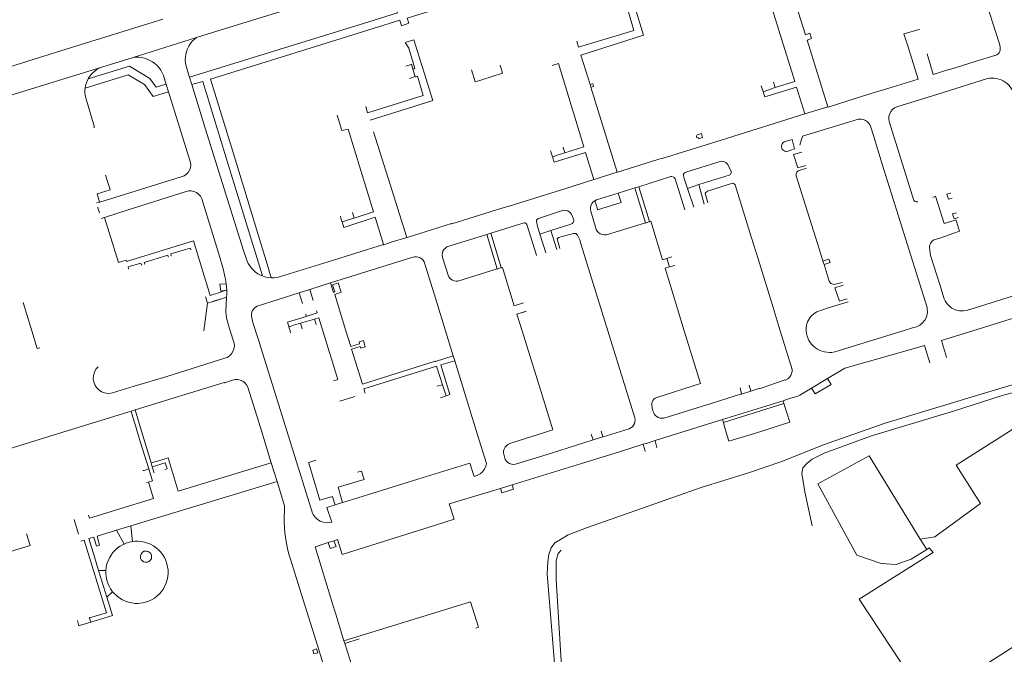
# Model space of a CAD drawing. Extents: x 145000 to 155000, y 457500 to 470000.
# Tile 134 of 256: x 152259 to 152577, y 461895 to 462101. Entities that reach past the tile are written whole.
import ezdxf

# ---------------------------------------------------------------- set-up
doc = ezdxf.new("R2010")
doc.units = 0
doc.header["$LTSCALE"] = 0.2
doc.header["$MEASUREMENT"] = 0
doc.layers.add('kant verharding', color=252, linetype='Continuous', lineweight=0)

msp = doc.modelspace()

# ---------------------------------------------------------------- linework, layer by layer
at = {"layer": 'kant verharding', "lineweight": 0}
for p, q in [((152371.77, 462099.91), (152313.87, 462081.97)), ((152384.71, 462099.41), (152382.43, 462098.61)), ((152322.72, 462096.83), (152316.14, 462094.85)), ((152544.8, 462095.95), (152546.21, 462091.47)), ((152316.14, 462094.85), (152295.61, 462088.33)), ((152386.4, 462094.09), (152383.85, 462093.25)), ((152546.21, 462091.47), (152546.22, 462091.37)), ((152295.61, 462088.33), (152285.51, 462085.19)), ((152415.08, 462083.24), (152414.23, 462085.91)), ((152313.87, 462081.97), (152313.58, 462082.93)), ((152408.32, 462081.11), (152415.08, 462083.24)), ((152307.06, 462077.27), (152306.32, 462079.65)), ((152314.61, 462079.58), (152313.87, 462081.97)), ((152384.98, 462081.56), (152386.85, 462082.15)), ((152443.32, 462079.61), (152443.59, 462078.71)), ((152502.62, 462080.41), (152503.21, 462078.59)), ((152499.31, 462077.3), (152498.66, 462079.21)), ((152539.59, 462078.34), (152533.48, 462076.45)), ((152512.8, 462070.1), (152485.67, 462061.6)), ((152485.67, 462061.6), (152466.68, 462055.71)), ((152431.17, 462056.23), (152430.54, 462058.15)), ((152434.61, 462059.4), (152435.2, 462057.54)), ((152328.24, 462056.51), (152338.92, 462021.58)), ((152474.27, 462051.22), (152474.07, 462051.17)), ((152474.27, 462051.22), (152474.07, 462051.17)), ((152457.84, 462046.17), (152452.42, 462044.5)), ((152459.08, 462046.57), (152457.84, 462046.17)), ((152478.47, 462047.24), (152474.83, 462046.02)), ((152476.87, 462039.98), (152474.83, 462046.02)), ((152478.47, 462047.24), (152480.24, 462040.97)), ((152445.36, 462040.37), (152444.85, 462042.04)), ((152452.96, 462042.79), (152452.42, 462044.5)), ((152452.96, 462042.79), (152453.28, 462041.74)), ((152293.69, 462038.97), (152286.35, 462036.65)), ((152366.55, 462038.24), (152367.08, 462036.43)), ((152445.75, 462039.34), (152445.36, 462040.37)), ((152286.35, 462036.65), (152285.35, 462036.32)), ((152430.63, 462032.37), (152432.58, 462026.28)), ((152411.24, 462031.5), (152409.94, 462031.11)), ((152468.11, 462023.4), (152469.8, 462023.9)), ((152468.98, 462020.64), (152468.11, 462023.4)), ((152644.76, 462024.13), (152567.09, 462000)), ((152338.92, 462021.58), (152340.3, 462017.12)), ((152470.68, 462021.11), (152468.98, 462020.64)), ((152325.87, 462013.14), (152325.69, 462015.22)), ((152325.87, 462013.14), (152325.69, 462013.08)), ((152352.73, 462013.34), (152349.26, 462012.23)), ((152359.43, 462015.47), (152352.73, 462013.34)), ((152353.84, 462009.78), (152352.73, 462013.34)), ((152319.64, 462008.91), (152319.06, 462010.96)), ((152350.38, 462008.78), (152349.26, 462012.23)), ((152262.84, 462000), (152260.11, 462009.12)), ((152319.64, 462008.91), (152318.44, 462000)), ((152565.95, 462006.88), (152566.04, 462006.85)), ((152354.29, 462003.8), (152349.76, 462002.49)), ((152351.43, 462005.38), (152351.61, 462004.64)), ((152354.79, 462002), (152354.29, 462003.8)), ((152346.36, 462000), (152346.5, 461999.38)), ((152349.76, 462002.49), (152350.32, 462000.59)), ((152399.09, 461991.92), (152396.6, 462000)), ((152399.58, 461990.32), (152399.09, 461991.92)), ((152514.94, 461981.46), (152520.08, 461984.56)), ((152393.77, 461982.07), (152395.62, 461982.57)), ((152396.82, 461978.91), (152395.62, 461982.57)), ((152367.3, 461978.72), (152362.5, 461977.24)), ((152395.91, 461978.64), (152394.95, 461978.37)), ((152507.19, 461977.87), (152505.72, 461977.37)), ((152505.72, 461977.37), (152486.13, 461971.26)), ((152505.72, 461977.37), (152505.98, 461976.47)), ((152296.26, 461974.39), (152294.99, 461974)), ((152295.22, 461973.16), (152294.99, 461974)), ((152297.99, 461968.59), (152296.26, 461974.39)), ((152301.44, 461957.28), (152297.99, 461968.59)), ((152340.29, 461957.31), (152336.76, 461968.77)), ((152486.13, 461971.26), (152464.36, 461964.48)), ((152486.41, 461970.34), (152486.13, 461971.26)), ((152444.36, 461964.77), (152443.73, 461966.53)), ((152300.71, 461955.36), (152297.95, 461964.16)), ((152303.46, 461957.89), (152301.44, 461957.28)), ((152301.8, 461956.02), (152301.44, 461957.28)), ((152302.43, 461954.09), (152301.8, 461956.02)), ((152342.15, 461951.31), (152340.29, 461957.31)), ((152354.73, 461958.17), (152352.41, 461957.4)), ((152352.46, 461957.17), (152352.41, 461957.4)), ((152369.5, 461954.61), (152368.21, 461954.27)), ((152342.15, 461951.31), (152294.92, 461936.93)), ((152300.57, 461951.08), (152299.97, 461950.98)), ((152344.51, 461943.42), (152342.15, 461951.31)), ((152418.19, 461950.22), (152414.37, 461949.04)), ((152360.55, 461944.95), (152360.49, 461945.15)), ((152277.98, 461934.21), (152276.54, 461938.98)), ((152294.92, 461936.93), (152290.22, 461935.5)), ((152292.77, 461931.04), (152290.22, 461935.5)), ((152361.72, 461932.49), (152360.56, 461932.06)), ((152550.08, 461932.65), (152552.14, 461929.29)), ((152284.49, 461922.49), (152287.12, 461913.93)), ((152288.98, 461915.58), (152287.12, 461913.93)), ((152287.12, 461913.93), (152288.95, 461907.97)), ((152288.95, 461907.97), (152281.91, 461905.82)), ((152281.91, 461905.82), (152281.54, 461907.09)), ((152364.06, 461898.94), (152363.79, 461899.8)), ((152364.06, 461898.94), (152368.65, 461900.36)), ((152366.3, 461891.75), (152364.06, 461898.94))]:
    msp.add_line(p, q, dxfattribs=at)
at = {"layer": 'kant verharding', "lineweight": 0, "flags": 128}
for points in [[(152559.34, 462084.38), (152567.84, 462087.09), (152574.18, 462088.97), (152574.27, 462088.95), (152574.8, 462089.21), (152575.2, 462089.51), (152575.52, 462089.89), (152575.76, 462090.32), (152575.9, 462090.8), (152575.94, 462091.3), (152575.86, 462091.87), (152575.57, 462093.04), (152570.55, 462108.96), (152566.28, 462122.94), (152564.22, 462129.47)], [(152450.42, 462120.21), (152450.03, 462121.5), (152439.85, 462118.35), (152424.76, 462113.67), (152384.18, 462101.09), (152384.71, 462099.41)], [(152454.54, 462115.39), (152460.62, 462095.58), (152440.34, 462089.14), (152443.32, 462079.61)], [(152520.28, 462072.33), (152520.21, 462072.39), (152513.48, 462093.99), (152514.91, 462094.44), (152514.37, 462096.16), (152512.94, 462095.71), (152508.37, 462110.31), (152528.68, 462116.66)], [(152377.6, 462113.85), (152381.08, 462102.79), (152371.77, 462099.91)], [(152503.21, 462078.59), (152509.52, 462080.56), (152501.13, 462107.66), (152499.18, 462106.95), (152497.69, 462111.81)], [(152363.88, 462109.54), (152363.79, 462109.57), (152322.72, 462096.83)], [(152455, 462103.26), (152455.62, 462103.41), (152457.47, 462097.11), (152439.59, 462091.65), (152439.02, 462093.63)], [(152305.23, 462100.75), (152275.74, 462091.59), (152263.35, 462087.68), (152249.84, 462083.49), (152247.42, 462082.87)], [(152382.43, 462098.61), (152381.85, 462100.37), (152362.92, 462094.5), (152320.6, 462081.38), (152328.24, 462056.51)], [(152549.82, 462097.4), (152549.69, 462097.4), (152544.8, 462095.95)], [(152316.14, 462094.85), (152315.42, 462094.25), (152314.76, 462093.57), (152314.17, 462092.82), (152313.66, 462092.01), (152313.24, 462091.16), (152312.91, 462090.26), (152312.67, 462089.34), (152312.53, 462088.39), (152312.5, 462087.44), (152312.63, 462085.98), (152313.58, 462082.93)], [(152386.4, 462094.09), (152392.56, 462074.4), (152384, 462071.72), (152372.2, 462068.11)], [(152383.61, 462093.18), (152384.71, 462091.32), (152386.73, 462084.75), (152386.3, 462084.61), (152386.09, 462084.52)], [(152546.22, 462091.37), (152549.35, 462081.33), (152539.59, 462078.34)], [(152559.34, 462084.38), (152559.27, 462084.42), (152554.28, 462082.84), (152552.27, 462089.51)], [(152306.32, 462079.65), (152305.45, 462082.5), (152305.06, 462083.39), (152304.58, 462084.22), (152304.02, 462085), (152303.37, 462085.71), (152302.66, 462086.36), (152301.89, 462086.92), (152301.05, 462087.41), (152300.18, 462087.8), (152299.26, 462088.1), (152298.32, 462088.3), (152297.37, 462088.4), (152296.41, 462088.4), (152295.61, 462088.33)], [(152386.09, 462084.52), (152385.71, 462085.96), (152385.66, 462086.13), (152385.46, 462086.07), (152384.14, 462085.66), (152383.75, 462085.57)], [(152435.2, 462057.54), (152441.3, 462059.42), (152433.1, 462086.39), (152431.06, 462085.73)], [(152285.51, 462085.19), (152255.43, 462075.9), (152243.37, 462072.23), (152221.52, 462065.45)], [(152306.32, 462079.65), (152306.23, 462079.68), (152303.03, 462078.71), (152301.05, 462081.53), (152294.48, 462085.49), (152281.1, 462081.42)], [(152285.51, 462085.19), (152284.7, 462084.85), (152283.94, 462084.43), (152283.23, 462083.92), (152282.57, 462083.35), (152281.97, 462082.71), (152281.45, 462082.02), (152281.1, 462081.42)], [(152386.85, 462082.15), (152386.17, 462084.28), (152386.09, 462084.52)], [(152405.01, 462084.36), (152406.22, 462080.44), (152408.32, 462081.11)], [(152307.06, 462077.27), (152302.07, 462075.74), (152299.28, 462079.61), (152294.08, 462082.69), (152280.1, 462078.39)], [(152281.1, 462081.42), (152280.63, 462080.48), (152280.34, 462079.65), (152280.1, 462078.39)], [(152337.44, 462017.71), (152326.47, 462053.39), (152318.17, 462080.63), (152314.61, 462079.58)], [(152337.44, 462017.71), (152336.81, 462017.97), (152335.99, 462018.41), (152335.23, 462018.94), (152334.53, 462019.54), (152333.89, 462020.21), (152333.33, 462020.94), (152332.84, 462021.72), (152332.45, 462022.55), (152331.18, 462026.27), (152325.63, 462044.19), (152318.95, 462065.49), (152314.61, 462079.58)], [(152386.85, 462082.15), (152386.94, 462082.13), (152387.52, 462082.3), (152389.41, 462076.08), (152371.37, 462070.46), (152370.81, 462072.48)], [(152443.59, 462078.71), (152444.47, 462078.96), (152444.2, 462079.84), (152443.32, 462079.61)], [(152583.62, 462066.39), (152580.71, 462075.82), (152579.97, 462077.51), (152579.6, 462078.18), (152579.17, 462078.81), (152578.67, 462079.39), (152578.11, 462079.92), (152577.51, 462080.39), (152576.85, 462080.78), (152576.16, 462081.11), (152575.44, 462081.37), (152574.69, 462081.55), (152573.93, 462081.65), (152573.17, 462081.67), (152572.4, 462081.61), (152571.82, 462081.51), (152557.18, 462076.91)], [(152282.81, 462065.66), (152283.19, 462065.86), (152280.2, 462075.61), (152280.1, 462076.19), (152280.03, 462077.06), (152280.04, 462077.93), (152280.1, 462078.39)], [(152284.85, 462041.57), (152311.14, 462049.73), (152312.15, 462050.12), (152312.84, 462050.59), (152313.42, 462051.2), (152313.86, 462051.91), (152314.15, 462052.7), (152314.26, 462053.53), (152314.2, 462054.37), (152307.06, 462077.27)], [(152443.59, 462078.71), (152452.1, 462051.31), (152452.18, 462051.28)], [(152512.8, 462070.1), (152510.09, 462078.74), (152499.85, 462075.6), (152499.32, 462077.25), (152499.31, 462077.3)], [(152503.21, 462078.59), (152499.32, 462077.25), (152499.31, 462077.3)], [(152533.48, 462076.45), (152529.07, 462075.05), (152528.98, 462075.06), (152520.28, 462072.33)], [(152557.18, 462076.91), (152542.51, 462072.43), (152541.76, 462072.05), (152541.1, 462071.52), (152540.56, 462070.87), (152540.18, 462070.13), (152539.95, 462069.32), (152539.9, 462068.48), (152540.03, 462067.64), (152547.39, 462043.85), (152547.85, 462042.48), (152548.01, 462042.15)], [(152520.28, 462072.33), (152520.21, 462072.39), (152512.8, 462070.1)], [(152367.08, 462036.43), (152373.33, 462038.47), (152365.09, 462065.12), (152363.06, 462064.7), (152361.61, 462069.65)], [(152534.06, 462065.8), (152533.84, 462066.44), (152533.46, 462067.05), (152532.97, 462067.58), (152532.38, 462067.99), (152531.71, 462068.27), (152531, 462068.4), (152530.12, 462068.36), (152511.99, 462062.87), (152511.11, 462059.98)], [(152384.16, 462030.13), (152384.09, 462030.19), (152378.74, 462047.29), (152373.35, 462064.28)], [(152477.96, 462063.34), (152479.32, 462063.77), (152479.69, 462062.49), (152478.36, 462062.06), (152478.24, 462062.44), (152477.86, 462062.32), (152477.68, 462062.9), (152477.96, 462063.34)], [(152544.57, 462000), (152547.9, 462001.04), (152548.93, 462001.31), (152549.93, 462001.81), (152550.81, 462002.51), (152551.52, 462003.37), (152552.03, 462004.37), (152552.21, 462004.9), (152552.39, 462006), (152552.34, 462007.12), (152552.27, 462007.51), (152537.79, 462053.87), (152534.99, 462063.13), (152534.06, 462065.8)], [(152506.06, 462061.07), (152505.65, 462060.73), (152505.44, 462060.44), (152505.3, 462060.11), (152505.24, 462059.77), (152505.24, 462059.41), (152505.32, 462059.06), (152505.47, 462058.74), (152505.68, 462058.46), (152505.95, 462058.23), (152506.26, 462058.05), (152506.78, 462057.92), (152507.08, 462057.94)], [(152507.08, 462057.94), (152509.46, 462058.8), (152508.7, 462061.83), (152506.06, 462061.07)], [(152444.61, 462048.89), (152444.54, 462048.95), (152441.87, 462057.59), (152431.7, 462054.5), (152431.17, 462056.18), (152431.17, 462056.23)], [(152435.2, 462057.54), (152432.41, 462056.62), (152431.91, 462056.45), (152431.17, 462056.18), (152431.17, 462056.23)], [(152513.1, 462053.43), (152510.53, 462052.69), (152509.14, 462057.03), (152511.75, 462057.77)], [(152466.68, 462055.71), (152466.59, 462055.76), (152452.18, 462051.28)], [(152474.27, 462051.22), (152485.33, 462054.7), (152485.81, 462054.78), (152486.29, 462054.76), (152486.77, 462054.64), (152487.2, 462054.43), (152487.59, 462054.12), (152487.9, 462053.74), (152488.96, 462051.53), (152488.98, 462051.15), (152488.82, 462050.72), (152488.68, 462050.54)], [(152452.18, 462051.28), (152452.1, 462051.31), (152446.25, 462049.48), (152444.61, 462048.89)], [(152474.07, 462051.17), (152473.78, 462050.98), (152473.58, 462050.67), (152473.52, 462050.31), (152473.61, 462049.6), (152473.72, 462049.17), (152474.83, 462046.02)], [(152518.6, 462022.59), (152516.8, 462028.18), (152509.95, 462050.13), (152509.91, 462050.43), (152509.94, 462050.73), (152510.03, 462051.02), (152510.18, 462051.28), (152510.38, 462051.5), (152510.62, 462051.68), (152513.32, 462052.58)], [(152284.85, 462041.57), (152284.77, 462041.62), (152283.99, 462044.21), (152288.26, 462045.53), (152286.74, 462050.34)], [(152444.61, 462048.89), (152444.54, 462048.95), (152438.2, 462046.83), (152438.11, 462046.86), (152437.18, 462046.57), (152417.16, 462040.31)], [(152473.99, 462039.09), (152470.84, 462049.06), (152470.51, 462049.52), (152470.29, 462049.69), (152469.75, 462049.86), (152469.46, 462049.86), (152469.15, 462049.8), (152459.08, 462046.57)], [(152488.68, 462050.54), (152488.3, 462050.29), (152478.47, 462047.24)], [(152504.8, 462000), (152502.51, 462007.49), (152497.64, 462023.2), (152495.42, 462030.38), (152490.21, 462047.18), (152490.03, 462047.42), (152489.7, 462047.63), (152489.32, 462047.69), (152489.09, 462047.65)], [(152325.69, 462015.22), (152325.37, 462017.14), (152324.78, 462020.03), (152323.57, 462024.09), (152317.81, 462042.68), (152317.38, 462043.46), (152316.8, 462044.12), (152316.09, 462044.65), (152315.29, 462045.02), (152314.43, 462045.22), (152313.55, 462045.23), (152312.77, 462045.07), (152293.69, 462038.97)], [(152461.29, 462034.83), (152461.22, 462034.89), (152457.84, 462046.17)], [(152462.57, 462035.23), (152462.5, 462035.28), (152459.08, 462046.57)], [(152489.09, 462047.65), (152481.26, 462045.13), (152480.56, 462044.43), (152481.42, 462041.34)], [(152284.85, 462041.57), (152284.77, 462041.62), (152283.82, 462041.31)], [(152444.85, 462042.04), (152444.35, 462041.64), (152443.95, 462041.15), (152443.66, 462040.58), (152443.49, 462039.97), (152443.45, 462039.33), (152443.56, 462038.65), (152445.34, 462032.75), (152445.67, 462032.2), (152446.11, 462031.73), (152446.63, 462031.36), (152447.22, 462031.11), (152447.85, 462030.98), (152448.5, 462031)], [(152444.85, 462042.04), (152445.42, 462042.33), (152452.42, 462044.5)], [(152453.28, 462041.74), (152453.37, 462041.45), (152445.78, 462039.04), (152445.73, 462039.2), (152445.75, 462039.34)], [(152548.01, 462042.15), (152548.36, 462041.81), (152548.82, 462041.64), (152549.23, 462041.66)], [(152561.62, 462035.84), (152557.74, 462034.66), (152555.01, 462043.49), (152554.12, 462043.12)], [(152560.34, 462042.81), (152559.21, 462042.5), (152558.7, 462044.15), (152559.78, 462044.44), (152559.85, 462044.41)], [(152284.74, 462038.13), (152284.25, 462039.76), (152284.26, 462039.9)], [(152417.16, 462040.31), (152417.06, 462040.32), (152414.92, 462039.6), (152414.83, 462039.63), (152398.65, 462034.57)], [(152427.14, 462031.29), (152426.42, 462033.4), (152425.97, 462035.28), (152426.05, 462035.73), (152426.32, 462036.12), (152426.67, 462036.34), (152434.45, 462038.9), (152435.11, 462038.97), (152435.64, 462038.91)], [(152435.64, 462038.91), (152436.15, 462038.73), (152436.6, 462038.46), (152436.99, 462038.09), (152437.3, 462037.64), (152438.09, 462035.86), (152438.07, 462035.39), (152437.92, 462035.03)], [(152562.28, 462036.59), (152561.01, 462036.21), (152560.52, 462037.77), (152561.77, 462038.17)], [(152325.69, 462013.08), (152322.92, 462012.18), (152322.33, 462011.99), (152321.75, 462011.8), (152321.16, 462011.61), (152320.57, 462011.42), (152315.1, 462029.05), (152293.49, 462022.39), (152293.33, 462022.8), (152290.9, 462022.03), (152286.35, 462036.65)], [(152363.17, 462035.24), (152363.13, 462035.35), (152362.77, 462036.42), (152362.61, 462037.01)], [(152376.63, 462027.8), (152376.56, 462027.86), (152373.88, 462036.74), (152363.69, 462033.42), (152363.17, 462035.18), (152363.17, 462035.24)], [(152367.08, 462036.43), (152365.16, 462035.85), (152363.26, 462035.24), (152363.17, 462035.18), (152363.17, 462035.24)], [(152437.92, 462035.03), (152437.57, 462034.67), (152437.15, 462034.49), (152430.63, 462032.37)], [(152462.57, 462035.23), (152462.5, 462035.28), (152461.29, 462034.83)], [(152468.11, 462023.4), (152466.73, 462022.93), (152462.92, 462035.39), (152462.57, 462035.23)], [(152561.71, 462035.62), (152562.75, 462032.21), (152560.92, 462031.55)], [(152398.65, 462034.57), (152398.56, 462034.62), (152386.27, 462030.83), (152384.16, 462030.13)], [(152426.07, 462024.29), (152426.06, 462024.42), (152422.9, 462034.35), (152422.69, 462034.67), (152422.38, 462034.87), (152422, 462034.92), (152411.24, 462031.5)], [(152430.63, 462032.37), (152427.14, 462031.24), (152427.14, 462031.29)], [(152448.5, 462031), (152448.98, 462031.09), (152461.22, 462034.89), (152461.29, 462034.83)], [(152384.16, 462030.13), (152384.09, 462030.19), (152379.01, 462028.6), (152376.63, 462027.8)], [(152409.94, 462031.11), (152397.63, 462027.36), (152397.08, 462027.12), (152396.55, 462026.73), (152396.11, 462026.25), (152395.78, 462025.68), (152395.58, 462025.06), (152395.51, 462024.4), (152395.59, 462023.69), (152397.42, 462017.97), (152397.7, 462017.42), (152398.08, 462016.94), (152398.31, 462016.73)], [(152413.33, 462019.93), (152413.26, 462019.99), (152409.94, 462031.11)], [(152414.69, 462020.35), (152414.62, 462020.41), (152411.24, 462031.5)], [(152428.99, 462025.19), (152427.14, 462031.24), (152427.14, 462031.29)], [(152449.04, 462000), (152440.41, 462027.83), (152440, 462029.42), (152439.31, 462030.93), (152438.96, 462031.25), (152438.69, 462031.39), (152438.39, 462031.47), (152437.95, 462031.48), (152433.1, 462030.17), (152432.71, 462029.75), (152433.61, 462026.59)], [(152560.92, 462031.55), (152556.41, 462029.95), (152554.48, 462029.34), (152554.02, 462029.06), (152553.64, 462028.7), (152553.33, 462028.26), (152553.13, 462027.77), (152553.03, 462027.24), (152553.02, 462026.89), (152553.21, 462025.03), (152553.36, 462024.28), (152556.38, 462014.9)], [(152314.32, 462026.17), (152314.11, 462026.75), (152307.83, 462024.84), (152307.96, 462024.27), (152308.02, 462024.21)], [(152376.63, 462027.8), (152376.56, 462027.86), (152358.69, 462022.26), (152343.22, 462017.52), (152342.22, 462017.27), (152341.31, 462017.15), (152340.3, 462017.12)], [(152307.05, 462023.89), (152306.98, 462023.94), (152306.82, 462024.48), (152299.21, 462022.11), (152299.36, 462021.61), (152299.44, 462021.58)], [(152396.6, 462000), (152393.36, 462010.54), (152389.67, 462022.23), (152389.34, 462022.77), (152388.91, 462023.23), (152388.39, 462023.59), (152387.8, 462023.83), (152387.18, 462023.95), (152386.55, 462023.94), (152386.02, 462023.82), (152359.43, 462015.47)], [(152518.95, 462021.39), (152518.95, 462021.44), (152520.89, 462022.02), (152520.54, 462023.16), (152518.6, 462022.53), (152518.6, 462022.59)], [(152518.95, 462021.39), (152518.95, 462021.44), (152518.6, 462022.53), (152518.6, 462022.59)], [(152298.4, 462021.24), (152298.33, 462021.29), (152298.14, 462021.85), (152294.04, 462020.63), (152294.18, 462020.01), (152294.27, 462020)], [(152398.31, 462016.73), (152398.82, 462016.39), (152399.39, 462016.16), (152400, 462016.05), (152400.62, 462016.08), (152413.26, 462019.99), (152413.33, 462019.93)], [(152414.69, 462020.35), (152414.62, 462020.41), (152413.33, 462019.93)], [(152421.86, 462009.01), (152421.78, 462009.03), (152421.15, 462008.83), (152418.84, 462008.09), (152415.01, 462020.5), (152414.69, 462020.35)], [(152468.98, 462020.64), (152467.57, 462020.22), (152473.79, 462000)], [(152524.84, 462015.64), (152522.68, 462015.02), (152522.23, 462014.97), (152521.78, 462015.01), (152521.15, 462015.25), (152520.8, 462015.66), (152520.62, 462016), (152518.95, 462021.39)], [(152337.44, 462017.71), (152338.55, 462017.36), (152339.46, 462017.2), (152340.3, 462017.12)], [(152325.69, 462015.22), (152323.63, 462015.01), (152323.93, 462012.84), (152325.69, 462013.08)], [(152325.78, 462010.86), (152325.89, 462011.75), (152325.87, 462013.14)], [(152359.43, 462015.47), (152360.42, 462012.41), (152360.8, 462012.53), (152360.04, 462014.87), (152361.95, 462015.47), (152362.92, 462012.51), (152360.81, 462011.74), (152364.4, 462000)], [(152526.44, 462010.37), (152523.91, 462009.54), (152522.47, 462013.91), (152525.11, 462014.73)], [(152556.38, 462014.9), (152557.79, 462010.28), (152558.07, 462009.69), (152558.41, 462009.13), (152558.82, 462008.61), (152559.27, 462008.14), (152559.77, 462007.71), (152560.31, 462007.34), (152560.89, 462007.03), (152561.5, 462006.78), (152562.13, 462006.59), (152562.78, 462006.48), (152563.43, 462006.43), (152564.09, 462006.45), (152565.03, 462006.59), (152565.95, 462006.88)], [(152591.71, 462014.9), (152576.38, 462010.08), (152567.76, 462007.43), (152566.04, 462006.85)], [(152325.78, 462010.86), (152323.83, 462010.2), (152323.74, 462010.22), (152323.54, 462010.1), (152323.45, 462010.13), (152323.24, 462010.01), (152323.15, 462010.03), (152322.95, 462009.92), (152322.86, 462009.94), (152322.66, 462009.82), (152322.57, 462009.85), (152322.36, 462009.73), (152322.27, 462009.75), (152322.07, 462009.64), (152321.98, 462009.66), (152321.78, 462009.54), (152321.69, 462009.57), (152321.48, 462009.45), (152321.39, 462009.47), (152321.19, 462009.35), (152321.1, 462009.38), (152319.64, 462008.91)], [(152325.78, 462010.86), (152325.61, 462006.18), (152325.69, 462004.94), (152325.9, 462003.72), (152326.23, 462002.53), (152327.05, 462000)], [(152335.23, 462000), (152334.23, 462003.13), (152333.86, 462004.67), (152333.85, 462005.32), (152333.99, 462005.98), (152334.25, 462006.59), (152334.64, 462007.14), (152335.14, 462007.59), (152335.71, 462007.93), (152349.26, 462012.23)], [(152354.94, 462006.4), (152355.14, 462005.78), (152351.61, 462004.64)], [(152526.76, 462009.33), (152520.29, 462007.38), (152516.64, 462006.07), (152516.07, 462005.76), (152515.54, 462005.39), (152515.06, 462004.97), (152514.62, 462004.5), (152514.23, 462003.99), (152513.89, 462003.44), (152513.62, 462002.86), (152513.41, 462002.25), (152513.26, 462001.62), (152513.18, 462000.85), (152513.2, 462000)], [(152351.61, 462004.64), (152345.49, 462002.76), (152345.94, 462001.34)], [(152356.97, 462000), (152355.67, 462004.2), (152354.29, 462003.8)], [(152422.7, 462006.31), (152422.46, 462006.18), (152422.37, 462006.2), (152422.15, 462006.08), (152422.06, 462006.1), (152421.84, 462005.97), (152421.75, 462006), (152421.52, 462005.87), (152421.43, 462005.9), (152419.67, 462005.37), (152421.35, 462000)], [(152265.45, 461994.51), (152264.58, 461994.29), (152262.84, 462000)], [(152327.05, 462000), (152328.3, 461995.98), (152328.36, 461995.07), (152328.23, 461994.17), (152327.91, 461993.32), (152327.42, 461992.55), (152326.79, 461991.9), (152326.03, 461991.39), (152325.62, 461991.2), (152306.18, 461985.14), (152295.98, 461982.04), (152289.02, 461979.92), (152287.99, 461979.76), (152286.94, 461979.82), (152286.42, 461979.93)], [(152360.96, 461943.69), (152360.89, 461943.75), (152358.26, 461942.91), (152359.86, 461938.17), (152359.12, 461937.99), (152358.08, 461937.92), (152357.04, 461938.07), (152356.06, 461938.43), (152355.18, 461938.99), (152354.43, 461939.72), (152353.85, 461940.59), (152353.64, 461941.07), (152346.8, 461962.84), (152336.48, 461995.98), (152336.49, 461996.06), (152335.23, 462000)], [(152349.76, 462002.49), (152347.5, 462001.79), (152346.34, 462001.42), (152345.94, 462001.34)], [(152345.94, 462001.34), (152346.1, 462000.79), (152346.34, 462000.03)], [(152360.44, 461983.85), (152361.83, 461984.29), (152356.97, 462000)], [(152399.09, 461991.92), (152393.4, 461990.1), (152393.31, 461990.13), (152369.74, 461982.78), (152366.24, 461994.07), (152369.03, 461994.91), (152369.23, 461994.38), (152370.68, 461994.83), (152370.07, 461996.89), (152368.67, 461996.42), (152368.76, 461995.82), (152365.96, 461994.91), (152364.4, 462000)], [(152421.35, 462000), (152427.88, 461979.23), (152431.3, 461968.02), (152417.36, 461963.55), (152416.77, 461963.25), (152416.27, 461962.84), (152415.86, 461962.34), (152415.57, 461961.77), (152415.4, 461961.14), (152415.37, 461960.5), (152415.43, 461960.07), (152415.92, 461958.33), (152416.3, 461957.81), (152416.78, 461957.38)], [(152449.04, 462000), (152457.79, 461971.86), (152457.9, 461971.17), (152457.85, 461970.56), (152457.69, 461969.97), (152457.4, 461969.43), (152457.01, 461968.97), (152456.53, 461968.59), (152455.97, 461968.32), (152447.53, 461965.66)], [(152473.79, 462000), (152479.08, 461982.95), (152464.87, 461978.44), (152464.4, 461978.19), (152463.99, 461977.85), (152463.66, 461977.43), (152463.43, 461976.96), (152463.3, 461976.44), (152463.27, 461976.07), (152463.42, 461975.03), (152463.67, 461974.06), (152463.89, 461973.44), (152464.2, 461972.91), (152464.62, 461972.45), (152464.86, 461972.26)], [(152504.8, 462000), (152508.65, 461987.49), (152508.64, 461986.81), (152508.48, 461986.14), (152508.19, 461985.51), (152507.77, 461984.96), (152507.25, 461984.5), (152506.53, 461984.08), (152506.44, 461984.1), (152498.28, 461981.38), (152498.19, 461981.4), (152495.32, 461980.43)], [(152544.57, 462000), (152522.48, 461993.19), (152521.47, 461993.02), (152520.67, 461992.98), (152519.87, 461993.03), (152519.08, 461993.16), (152518.31, 461993.37), (152517.56, 461993.66), (152516.85, 461994.03), (152516.18, 461994.47), (152515.56, 461994.98), (152515, 461995.55), (152514.5, 461996.17), (152514.07, 461996.85), (152513.53, 461998.21), (152513.32, 461999.09), (152513.2, 462000)], [(152567.09, 462000), (152556.91, 461996.83), (152558.51, 461991.45), (152558.58, 461991.34)], [(152548.08, 461994.25), (152525.65, 461987.92), (152520.08, 461984.56)], [(152553.15, 461989.66), (152551.43, 461995.2), (152548.08, 461994.25)], [(152286.42, 461979.93), (152285.44, 461980.3), (152284.57, 461980.88), (152283.82, 461981.62), (152283.25, 461982.5), (152282.88, 461983.48), (152282.75, 461984.45), (152282.82, 461985.53), (152283.11, 461986.58), (152283.62, 461987.54), (152284.31, 461988.38)], [(152363.39, 461944.44), (152387.69, 461952.03), (152404.44, 461957.18), (152405.82, 461952.86), (152406.84, 461953.18), (152407.78, 461953.71), (152408.58, 461954.42), (152409.22, 461955.28), (152409.66, 461956.26), (152409.87, 461957.14), (152406.94, 461966.4), (152399.58, 461990.32)], [(152395.62, 461982.57), (152393.73, 461988.51), (152370.21, 461981.22), (152370.59, 461979.83)], [(152399.58, 461990.32), (152395.1, 461988.98), (152398.05, 461979.39), (152396.82, 461978.91)], [(152336.76, 461968.77), (152332.71, 461981.77), (152332.3, 461982.51), (152331.74, 461983.16), (152331.05, 461983.66), (152330.28, 461984.02), (152329.45, 461984.21), (152328.6, 461984.22), (152327.77, 461984.06), (152325.16, 461983.2), (152325.07, 461983.23), (152296.26, 461974.39)], [(152592.33, 461986.31), (152571.19, 461979.88), (152538.67, 461970.13), (152518.51, 461963.01), (152505.36, 461957.77), (152494.53, 461954.04), (152479.24, 461949.32), (152460.23, 461942.67), (152442.22, 461936.31), (152436.2, 461934.01), (152433.78, 461932.57), (152431.93, 461931.41), (152430.76, 461929.8), (152429.98, 461927.68), (152429.71, 461925.28), (152429.45, 461921.46), (152432.95, 461879.35)], [(152515.08, 461936.94), (152512.8, 461947.9), (152511.82, 461953.82), (152512.13, 461955.66), (152513.36, 461957.08), (152515.12, 461958.53), (152518.98, 461960.41), (152534.25, 461966.01), (152560.79, 461974.04), (152576.57, 461979.08), (152597.57, 461984.69), (152601.15, 461985.06), (152605.23, 461984.33), (152606.7, 461983.88), (152608.33, 461983.06), (152611.92, 461981.08)], [(152520.08, 461984.56), (152521.21, 461982.67), (152516.07, 461979.58), (152514.94, 461981.46)], [(152492.39, 461979.5), (152492.32, 461979.56), (152491.81, 461981.55)], [(152495.32, 461980.43), (152495.25, 461980.49), (152494.74, 461982.45)], [(152514.94, 461981.46), (152511.17, 461979.19), (152510.52, 461978.85), (152507.19, 461977.87)], [(152604.6, 461977.05), (152601.51, 461981.9), (152561.67, 461956.54), (152569.53, 461944.19), (152554.74, 461933.4), (152550.08, 461932.65)], [(152396.82, 461978.91), (152396.73, 461978.94), (152395.91, 461978.64)], [(152464.86, 461972.26), (152465.39, 461971.96), (152465.98, 461971.78), (152466.59, 461971.72), (152467.15, 461971.78), (152482.52, 461976.48), (152492.32, 461979.56), (152492.39, 461979.5)], [(152495.32, 461980.43), (152495.25, 461980.49), (152492.65, 461979.64), (152492.39, 461979.5)], [(152505.98, 461976.47), (152486.41, 461970.29), (152486.41, 461970.34)], [(152505.98, 461976.47), (152507.92, 461970.48), (152496.46, 461966.79), (152488.17, 461964.35), (152486.79, 461968.93)], [(152294.99, 461974), (152268.71, 461965.97), (152235.47, 461955.57)], [(152297.95, 461964.16), (152296.71, 461968.23), (152296.73, 461968.32), (152295.22, 461973.16)], [(152486.79, 461968.93), (152486.41, 461970.29), (152486.41, 461970.34)], [(152447.53, 461965.66), (152447.46, 461965.72), (152444.36, 461964.77)], [(152447.53, 461965.66), (152447.46, 461965.72), (152446.95, 461967.52)], [(152416.78, 461957.38), (152417.33, 461957.06), (152417.94, 461956.86), (152418.58, 461956.79), (152419.22, 461956.86), (152430.83, 461960.47), (152444.36, 461964.77)], [(152460.54, 461963.29), (152452.87, 461960.89), (152440.52, 461957.14), (152418.19, 461950.22)], [(152461.2, 461961.05), (152461.13, 461961.11), (152460.5, 461963.21), (152460.54, 461963.29)], [(152464.36, 461964.48), (152461.53, 461963.55), (152461.43, 461963.57), (152460.54, 461963.29)], [(152465.02, 461962.22), (152464.95, 461962.28), (152464.32, 461964.4), (152464.36, 461964.48)], [(152340.29, 461957.31), (152310.18, 461948.14), (152306.92, 461958.93), (152303.46, 461957.89)], [(152550.08, 461932.65), (152533.55, 461959.52), (152516.95, 461950.53), (152529.52, 461927.5), (152537.44, 461924.72), (152542.3, 461924.45), (152547.15, 461926.16), (152552.14, 461929.29)], [(152301.8, 461956.02), (152306.03, 461957.25), (152306.59, 461955.38), (152305.88, 461955.16)], [(152360.49, 461945.15), (152360.1, 461946.46), (152355.97, 461945.21), (152352.46, 461957.17)], [(152300.71, 461955.36), (152299.19, 461954.86), (152298.81, 461954.79)], [(152300.71, 461955.36), (152301.27, 461953.51), (152301.87, 461951.52), (152300.57, 461951.08)], [(152363.39, 461944.44), (152363.32, 461944.5), (152361.86, 461949.39), (152370.31, 461951.95), (152369.5, 461954.61)], [(152300.57, 461951.08), (152302.2, 461945.72), (152281.53, 461939.4), (152281.25, 461940.42)], [(152414.37, 461949.04), (152397.84, 461944), (152399.39, 461939.08), (152393.33, 461937.2), (152363.19, 461927.68), (152361.72, 461932.49)], [(152418.19, 461950.22), (152418.59, 461948.79), (152414.77, 461947.61), (152414.37, 461949.04)], [(152344.51, 461943.42), (152344.45, 461938.27), (152344.57, 461936.27)], [(152360.96, 461943.69), (152360.89, 461943.75), (152360.55, 461944.95)], [(152363.39, 461944.44), (152363.32, 461944.5), (152360.96, 461943.69)], [(152295.4, 461931.86), (152294.88, 461936.85), (152294.92, 461936.93)], [(152261.2, 461934.32), (152262.38, 461930.6), (152253.51, 461927.89), (152251.98, 461932.82)], [(152290.22, 461935.5), (152284.02, 461933.61), (152284.81, 461930.66), (152283.84, 461930.36), (152282.96, 461933.3), (152281.37, 461932.81), (152283.1, 461926.96), (152284.49, 461922.49)], [(152349.95, 461915.11), (152346.52, 461926.19), (152345.99, 461927.8), (152345.51, 461929.57), (152345.11, 461931.88), (152344.72, 461934.63), (152344.57, 461936.27)], [(152281.54, 461907.09), (152281.53, 461907.15), (152286.99, 461908.79), (152279.77, 461932.29), (152278.68, 461931.99)], [(152292.77, 461931.04), (152292.4, 461930.92), (152291.48, 461930.41), (152290.62, 461929.8), (152289.83, 461929.1), (152289.12, 461928.33), (152288.49, 461927.49), (152287.95, 461926.58), (152287.52, 461925.62), (152287.18, 461924.63), (152286.95, 461923.6), (152286.82, 461922.55)], [(152295.4, 461931.86), (152294.37, 461931.66), (152293.37, 461931.34), (152292.77, 461931.04)], [(152306.78, 461923.68), (152306.54, 461924.7), (152306.19, 461925.7), (152305.75, 461926.65), (152305.2, 461927.55), (152304.57, 461928.39), (152303.85, 461929.16), (152303.05, 461929.85), (152302.19, 461930.45), (152301.27, 461930.96), (152300.3, 461931.37), (152299.29, 461931.68), (152298.26, 461931.88), (152297.21, 461931.97), (152296.16, 461931.95), (152295.4, 461931.86)], [(152360.21, 461911.36), (152354.47, 461930.14), (152358.7, 461931.5)], [(152360.56, 461932.06), (152360.47, 461932.09), (152358.7, 461931.5)], [(152360.56, 461932.06), (152361.25, 461930.25), (152359.28, 461929.63), (152358.7, 461931.5)], [(152299.18, 461928.71), (152298.68, 461928.42), (152298.41, 461928.15), (152298.2, 461927.83), (152298.01, 461927.28), (152297.99, 461926.9), (152298.05, 461926.52), (152298.28, 461925.99), (152298.52, 461925.69), (152298.99, 461925.34), (152299.54, 461925.16), (152299.92, 461925.14), (152300.3, 461925.2)], [(152301.12, 461928.22), (152300.83, 461928.47), (152300.49, 461928.66), (152299.93, 461928.8), (152299.54, 461928.79), (152299.18, 461928.71)], [(152300.3, 461925.2), (152300.72, 461925.38), (152301.16, 461925.76), (152301.38, 461926.07), (152301.53, 461926.42), (152301.61, 461927), (152301.57, 461927.38), (152301.44, 461927.74), (152301.12, 461928.22)], [(152434, 461929.08), (152433, 461928.01), (152432.36, 461925.57), (152432.37, 461919.55), (152434.88, 461879.34), (152437.47, 461850.99), (152442.88, 461851.49), (152457.75, 461852.39), (152481, 461852.07), (152499.32, 461852.17), (152506.5, 461852.75), (152513.26, 461854.28), (152518.29, 461855.97), (152522.57, 461857.96), (152527.61, 461860.96), (152531.85, 461863.92), (152534.2, 461868.21), (152536.42, 461876.52), (152537.9, 461883.42), (152541.31, 461889.21), (152543.85, 461892.62)], [(152552.14, 461929.29), (152552.98, 461929.82), (152554.2, 461928.29), (152530.32, 461913.19), (152543.85, 461892.62)], [(152288.98, 461915.58), (152290.44, 461914.17), (152291.29, 461913.54), (152292.19, 461913), (152293.15, 461912.57), (152294.15, 461912.23), (152295.17, 461912), (152296.22, 461911.88), (152297.27, 461911.86), (152298.62, 461912.01), (152299.66, 461912.25), (152300.66, 461912.6), (152301.61, 461913.04), (152302.51, 461913.59), (152303.35, 461914.22), (152304.12, 461914.94), (152304.81, 461915.74), (152305.41, 461916.6), (152305.92, 461917.52), (152306.33, 461918.49), (152306.64, 461919.5), (152306.84, 461920.53), (152306.93, 461921.58), (152306.91, 461922.63), (152306.78, 461923.68)], [(152286.82, 461922.55), (152284.57, 461922.45), (152284.49, 461922.49)], [(152286.82, 461922.55), (152286.81, 461921.5), (152286.91, 461920.45), (152287.12, 461919.42), (152287.43, 461918.42), (152287.85, 461917.45), (152288.36, 461916.53), (152288.98, 461915.58)], [(152361.86, 461876.84), (152359.34, 461885.01), (152354.75, 461899.61), (152349.95, 461915.11)], [(152363.79, 461899.8), (152361.69, 461906.53), (152361.71, 461906.61), (152360.21, 461911.36)], [(152363.79, 461899.8), (152404.72, 461912.42), (152407.26, 461904.16), (152406.41, 461903.89)], [(152281.91, 461905.82), (152280.17, 461905.28), (152278.31, 461904.71), (152278.11, 461904.65), (152277.64, 461906.29)], [(152281.54, 461907.09), (152281.53, 461907.15), (152281.45, 461907.45)], [(152561.39, 461885.95), (152569.52, 461891.06), (152583.27, 461899.91), (152587.97, 461892.92), (152586.32, 461891.81)], [(152354.94, 461897.18), (152355.32, 461895.93), (152354.08, 461895.55), (152353.7, 461896.79), (152354.94, 461897.18)]]:
    msp.add_lwpolyline(points, dxfattribs=at)

doc.saveas('drawing.dxf')
